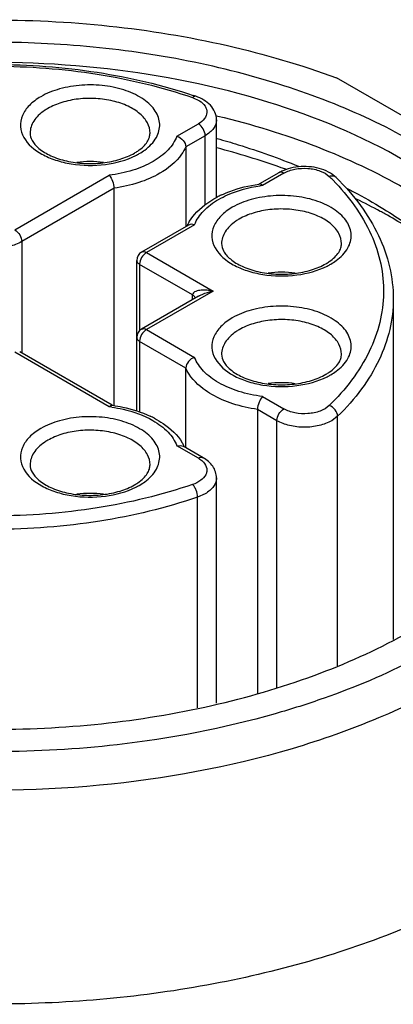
# Model space of a CAD drawing. Header units: inches. Extents: x 0 to 34, y 0 to 22.
# Tile 57 of 88: x 27.419 to 27.571, y 18.469 to 18.869. Entities that reach past the tile are written whole.
import ezdxf

# ---------------------------------------------------------------- set-up
doc = ezdxf.new("R2010")
doc.units = ezdxf.units.IN
doc.header["$LTSCALE"] = 1.87
doc.header["$MEASUREMENT"] = 0
doc.layers.get('0').update_dxf_attribs({"linetype": 'CONTINUOUS'})

msp = doc.modelspace()

# ---------------------------------------------------------------- linework, layer by layer
at = {"color": 7, "linetype": 'CONTINUOUS'}
for p, q in [((27.6259948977, 18.8007646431), (27.5483948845, 18.8455699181)), ((27.4897430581, 18.8376046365), (27.4925154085, 18.8362920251)), ((27.4994708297, 18.8302198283), (27.5000289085, 18.8300857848)), ((27.4833770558, 18.8218898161), (27.4920785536, 18.8269139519)), ((27.4994749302, 18.7967870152), (27.4994749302, 18.8285216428)), ((27.4948624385, 18.8220921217), (27.4869524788, 18.81752501)), ((27.4948624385, 18.7940416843), (27.4948624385, 18.8220921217)), ((27.4869524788, 18.81752501), (27.4869524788, 18.7851014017)), ((27.4173779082, 18.7837827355), (27.4557744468, 18.8059524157)), ((27.5249085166, 18.8070167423), (27.5169854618, 18.8024420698)), ((27.5268771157, 18.8068216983), (27.5181756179, 18.8017975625)), ((27.5286155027, 18.8085965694), (27.5264236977, 18.8077855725)), ((27.548141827, 18.8050770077), (27.5462303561, 18.8065977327)), ((27.4577667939, 18.8006735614), (27.4201617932, 18.7789609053)), ((27.4577667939, 18.7123050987), (27.4577667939, 18.8006735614)), ((27.4880401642, 18.7857294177), (27.4689990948, 18.7747353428)), ((27.4905730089, 18.785860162), (27.4709676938, 18.7745402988)), ((27.4891868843, 18.7860520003), (27.4880401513, 18.785729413)), ((27.4905730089, 18.785860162), (27.4891868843, 18.7860520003)), ((27.4201617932, 18.7789609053), (27.4201617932, 18.7336782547)), ((27.4709676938, 18.7745402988), (27.4981105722, 18.758868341)), ((27.467030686, 18.7099509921), (27.467030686, 18.7713258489)), ((27.4681838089, 18.7697185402), (27.4681838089, 18.7427103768)), ((27.4897589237, 18.7572613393), (27.4681838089, 18.7697185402)), ((27.4981105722, 18.758868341), (27.4709676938, 18.7431963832)), ((27.4897589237, 18.7553778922), (27.4897589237, 18.7572613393)), ((27.4922046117, 18.7567900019), (27.4689990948, 18.7433914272)), ((27.5714278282, 18.7556538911), (27.5714278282, 18.6170856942)), ((27.4709676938, 18.7431963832), (27.4905730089, 18.73187652)), ((27.4681838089, 18.738374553), (27.4681838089, 18.7095275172)), ((27.486997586, 18.7275117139), (27.4681838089, 18.738374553)), ((27.4557744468, 18.7117842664), (27.4173779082, 18.7339539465)), ((27.4569646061, 18.7124287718), (27.4193465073, 18.7341489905)), ((27.486997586, 18.6950881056), (27.486997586, 18.7275117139)), ((27.5181756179, 18.7159391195), (27.5268771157, 18.7109149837)), ((27.5161832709, 18.7106602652), (27.5161832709, 18.5950950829)), ((27.5240932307, 18.7060931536), (27.5161832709, 18.7106602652)), ((27.5240932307, 18.5975300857), (27.5240932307, 18.7060931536)), ((27.5487807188, 18.7078911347), (27.5463643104, 18.7060931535)), ((27.5487807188, 18.6063146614), (27.5487807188, 18.7078911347)), ((27.4833770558, 18.6958468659), (27.4847623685, 18.6960387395)), ((27.4920785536, 18.6908227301), (27.4833770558, 18.6958468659)), ((27.4847623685, 18.6960387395), (27.4859098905, 18.69571613)), ((27.4940471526, 18.6910177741), (27.4859099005, 18.6957161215)), ((27.4994749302, 18.5910737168), (27.4994749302, 18.6827861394)), ((27.4948624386, 18.6763566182), (27.4917484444, 18.6749614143)), ((27.4917484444, 18.589214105), (27.4917484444, 18.6749614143))]:
    msp.add_line(p, q, dxfattribs=at)
for centre, radius, start, end in [((27.4229567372, 18.6389702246), 0.210454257, 71.1317265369, 71.4196328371), ((27.4415401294, 18.814392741), 0.0216264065, 119.9583122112, 124.1444578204), ((27.4554166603, 18.8334784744), 0.0213323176, 299.978901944, 304.2129494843), ((27.4540509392, 18.839073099), 0.0280134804, 296.603374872, 299.9691496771), ((27.4154780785, 18.4966641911), 0.3313112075, 70.5498561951, 75.2976922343), ((27.4480008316, 18.7697053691), 0.0418372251, 82.4180324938, 97.4825817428), ((27.5329564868, 18.7930335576), 0.016133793, 113.8857010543, 119.9224196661), ((27.4206583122, 18.5116728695), 0.3154341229, 70.1579148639, 70.5293160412), ((27.5380565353, 18.7940631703), 0.0149641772, 56.8915244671, 62.0811998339), ((27.4776763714, 18.7360455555), 0.0969830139, 44.4361456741, 45.7149053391), ((27.5256018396, 18.7400348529), 0.0629543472, 97.8443443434, 98.0747637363), ((27.525628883, 18.7430480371), 0.0592204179, 97.2302110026, 98.2453736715), ((27.5192381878, 18.759983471), 0.0419348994, 115.1055333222, 117.7818991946), ((27.4461326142, 18.570113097), 0.2516372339, 61.5137561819, 63.9779453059), ((27.450997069, 18.5791442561), 0.2413793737, 61.0073603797, 61.5061917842), ((27.5045357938, 18.7772622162), 0.0189037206, 152.8375874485, 154.1115867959), ((27.5051926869, 18.7769175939), 0.0196454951, 148.6792201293, 152.8179453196), ((27.5194889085, 18.7693860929), 0.0216264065, 119.9583122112, 124.1444578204), ((27.4709666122, 18.7713264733), 0.0039359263, 119.9925085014, 180.0090899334), ((27.5333654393, 18.7884718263), 0.0213323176, 299.9789019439, 304.2129494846), ((27.5319997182, 18.7940664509), 0.0280134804, 296.603374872, 299.9691496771), ((27.5259496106, 18.724698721), 0.0418372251, 82.4180324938, 97.4825817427), ((27.4709661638, 18.7399828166), 0.003935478, 119.9887382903, 180.0128601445), ((27.5194889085, 18.7243794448), 0.0216264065, 119.9583122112, 124.1444578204), ((27.5333654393, 18.7434651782), 0.0213323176, 299.9789019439, 304.2129494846), ((27.5259496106, 18.6796920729), 0.0418372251, 82.4180324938, 97.4825817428), ((27.5319997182, 18.7490598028), 0.0280134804, 296.6033748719, 299.9691496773), ((27.4483209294, 18.6530327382), 0.0592224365, 81.7545523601, 82.7697906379), ((27.4483484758, 18.6500235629), 0.0629523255, 81.92519315, 82.1556288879), ((27.4547021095, 18.6699494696), 0.0419577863, 62.2967057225, 64.8567855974), ((27.4415401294, 18.6793727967), 0.0216264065, 119.9583122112, 124.1444578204), ((27.4687568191, 18.6869039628), 0.0196461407, 27.1821332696, 31.3199734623), ((27.4694140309, 18.687248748), 0.0189040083, 25.887999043, 27.1624964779), ((27.4554166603, 18.6984585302), 0.0213323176, 299.9789019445, 304.212949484), ((27.4540509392, 18.7040531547), 0.0280134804, 296.6033748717, 299.9691496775), ((27.4480008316, 18.6346854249), 0.0418372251, 82.4180324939, 97.4825817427)]:
    msp.add_arc(centre, radius, start, end, dxfattribs=at)
for points, knots in [([(27.3562876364, 18.8660410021), (27.3727721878, 18.8680297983), (27.4060242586, 18.8701022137), (27.4555388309, 18.8676837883), (27.5033469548, 18.8598637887), (27.5338901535, 18.8509494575), (27.5483948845, 18.8455699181)], [0, 0, 0, 0, 0.2556667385, 0.5117241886, 0.7617928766, 1, 1, 1, 1]), ([(27.5802351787, 18.8191488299), (27.569734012, 18.8252120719), (27.5469525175, 18.836070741), (27.50996488, 18.8481574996), (27.4699033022, 18.8563472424), (27.4279906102, 18.8603866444), (27.3854992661, 18.8601559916), (27.343724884, 18.8556611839), (27.303937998, 18.8470388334), (27.2673416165, 18.8345466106), (27.2350315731, 18.8185475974), (27.207966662, 18.7994826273), (27.1869652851, 18.7778341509), (27.1727556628, 18.7541111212), (27.1660484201, 18.7289633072), (27.1673552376, 18.7034015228), (27.1765525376, 18.6786310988), (27.1870304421, 18.6639402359), (27.1931692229, 18.6569644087)], [0, 0, 0, 0, 0.0658154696, 0.1364387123, 0.2107361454, 0.2873006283, 0.3645804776, 0.4409746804, 0.5149406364, 0.5850968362, 0.650340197, 0.7099854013, 0.7639373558, 0.8128899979, 0.8584721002, 0.9031295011, 0.9495644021, 1, 1, 1, 1]), ([(27.5760593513, 18.8119160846), (27.5585745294, 18.8220116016), (27.5189847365, 18.8383473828), (27.4544572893, 18.8512608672), (27.3862187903, 18.8531469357), (27.3299355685, 18.8452505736), (27.2879335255, 18.8331498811), (27.259516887, 18.8217001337), (27.2342721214, 18.8079688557), (27.2127262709, 18.7922238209), (27.1953384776, 18.7747616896), (27.1825096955, 18.755890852), (27.1746036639, 18.7359846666), (27.1728057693, 18.7221983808), (27.1728057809, 18.7154732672)], [0, 0, 0, 0, 0.1286231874, 0.2701513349, 0.4172398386, 0.5615206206, 0.6301712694, 0.6953098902, 0.7563057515, 0.8127882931, 0.8647310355, 0.9125452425, 0.9571568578, 1, 1, 1, 1]), ([(27.3280377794, 18.8384551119), (27.340737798, 18.8427243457), (27.3675705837, 18.8490354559), (27.4090262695, 18.852134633), (27.4504819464, 18.8490354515), (27.4773147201, 18.8427243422), (27.4900147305, 18.8384551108)], [0, 0, 0, 0, 0.2444042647, 0.5000001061, 0.7555958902, 1, 1, 1, 1]), ([(27.3283094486, 18.8376046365), (27.3409328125, 18.8419188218), (27.3676727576, 18.8482935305), (27.4090262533, 18.8514233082), (27.4503797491, 18.8482935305), (27.4771196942, 18.8419188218), (27.4897430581, 18.8376046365)], [0, 0, 0, 0, 0.2440600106, 0.5, 0.7559399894, 1, 1, 1, 1]), ([(27.474997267, 18.8213879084), (27.4754592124, 18.8222209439), (27.4761746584, 18.8239693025), (27.4764753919, 18.8267736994), (27.4759425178, 18.8295638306), (27.4746133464, 18.8322325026), (27.4725529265, 18.8347093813), (27.4687604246, 18.8378086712), (27.4625335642, 18.8407687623), (27.453923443, 18.8426811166), (27.4447003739, 18.8429259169), (27.4358243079, 18.8414810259), (27.4303476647, 18.839331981), (27.4279566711, 18.8379514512)], [0, 0, 0, 0, 0.0463350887, 0.0906630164, 0.1353282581, 0.1826033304, 0.2341606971, 0.290893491, 0.4197107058, 0.564973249, 0.7173251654, 0.8656989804, 1, 1, 1, 1]), ([(27.4279566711, 18.8379514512), (27.4262609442, 18.8369723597), (27.4232849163, 18.8348043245), (27.4201963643, 18.830546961), (27.4192831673, 18.8257413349), (27.4202595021, 18.8227314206), (27.4210023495, 18.8213914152)], [0, 0, 0, 0, 0.2935424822, 0.5448578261, 0.7703134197, 1, 1, 1, 1]), ([(27.4724098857, 18.8231638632), (27.4724103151, 18.8245718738), (27.4715600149, 18.827618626), (27.4682395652, 18.831395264), (27.463337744, 18.8343820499), (27.4572183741, 18.8364266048), (27.4503585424, 18.837390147), (27.4433058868, 18.8371949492), (27.4366383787, 18.8358610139), (27.4325474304, 18.8341728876), (27.4307405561, 18.833129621)], [0, 0, 0, 0, 0.0869384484, 0.186412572, 0.303806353, 0.4376217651, 0.5821218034, 0.7294383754, 0.8711719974, 1, 1, 1, 1]), ([(27.4910162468, 18.8381155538), (27.4909260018, 18.8381463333), (27.4904410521, 18.8381968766), (27.4900127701, 18.8378677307), (27.4897430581, 18.8376046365)], [0, 0, 0, 0, 0.201956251, 1, 1, 1, 1]), ([(27.4994749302, 18.8285216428), (27.4994749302, 18.8296056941), (27.4990029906, 18.8318098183), (27.4970913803, 18.8346069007), (27.4943314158, 18.8367495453), (27.4921650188, 18.8377230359), (27.4910162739, 18.8381156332)], [0, 0, 0, 0, 0.2389669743, 0.480859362, 0.7323916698, 1, 1, 1, 1]), ([(27.4925154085, 18.8362920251), (27.4934076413, 18.8357185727), (27.4946000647, 18.8346736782), (27.4954427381, 18.8328865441), (27.4956683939, 18.8310797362), (27.4946560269, 18.8287036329), (27.4930260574, 18.8274610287), (27.4920785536, 18.8269139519)], [0, 0, 0, 0, 0.2691904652, 0.3853062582, 0.4950488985, 0.7223134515, 1, 1, 1, 1]), ([(27.4294016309, 18.8322912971), (27.4285191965, 18.8316918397), (27.4269225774, 18.8304142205), (27.4250398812, 18.8281607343), (27.4238625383, 18.8257196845), (27.4235916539, 18.8239965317), (27.4235914, 18.8231638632)], [0, 0, 0, 0, 0.2848185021, 0.5425632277, 0.7776886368, 1, 1, 1, 1]), ([(27.5000289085, 18.8300857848), (27.5137716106, 18.8267730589), (27.5399056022, 18.8187904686), (27.5647083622, 18.8072194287), (27.5760593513, 18.8006655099)], [0, 0, 0, 0, 0.5188876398, 1, 1, 1, 1]), ([(27.4948624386, 18.8220921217), (27.4948624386, 18.8230462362), (27.4942104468, 18.8249302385), (27.4929048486, 18.8264368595), (27.4920785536, 18.8269139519)], [0, 0, 0, 0, 0.4999936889, 1, 1, 1, 1]), ([(27.4994749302, 18.8285216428), (27.4994749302, 18.8279217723), (27.4992532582, 18.8266714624), (27.4983054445, 18.8249293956), (27.4968071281, 18.8233546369), (27.495553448, 18.8224911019), (27.4948624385, 18.8220921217)], [0, 0, 0, 0, 0.2177903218, 0.4509221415, 0.7103047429, 1, 1, 1, 1]), ([(27.4210023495, 18.8213914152), (27.4226173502, 18.8184781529), (27.4270618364, 18.8148773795), (27.4340242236, 18.8119554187), (27.4426963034, 18.8099027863), (27.4539524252, 18.8097526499), (27.4627543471, 18.8120989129), (27.466595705, 18.8140254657)], [0, 0, 0, 0, 0.2020135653, 0.3251235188, 0.4591399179, 0.7393749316, 1, 1, 1, 1]), ([(27.423591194, 18.8231638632), (27.423591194, 18.8221292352), (27.4241105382, 18.8204278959), (27.4255439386, 18.8184174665), (27.4279278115, 18.8160935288), (27.4322130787, 18.8135885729), (27.438512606, 18.8115514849), (27.4456977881, 18.8105879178), (27.4530933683, 18.810816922), (27.4600158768, 18.8122080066), (27.4642378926, 18.8139389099), (27.4660760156, 18.8150002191)], [0, 0, 0, 0, 0.0643545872, 0.105174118, 0.1531968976, 0.2702926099, 0.4098588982, 0.562795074, 0.7189538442, 0.8679780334, 1, 1, 1, 1]), ([(27.4674111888, 18.8158376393), (27.468226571, 18.8163935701), (27.4696536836, 18.8175273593), (27.4712699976, 18.8194436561), (27.4722076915, 18.8213261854), (27.4724100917, 18.8225869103), (27.4724100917, 18.8231638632)], [0, 0, 0, 0, 0.3219663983, 0.5909319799, 0.8117685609, 1, 1, 1, 1]), ([(27.4680446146, 18.8148051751), (27.4688136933, 18.8152492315), (27.4715063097, 18.8169861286), (27.4738704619, 18.819355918), (27.474997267, 18.8213879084)], [0, 0, 0, 0, 0.2765216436, 1, 1, 1, 1]), ([(27.4833770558, 18.8218898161), (27.4825934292, 18.8198308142), (27.4797918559, 18.8157654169), (27.4758754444, 18.8128995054), (27.4736362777, 18.811604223)], [0, 0, 0, 0, 0.4599429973, 1, 1, 1, 1]), ([(27.4833770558, 18.8218898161), (27.4843435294, 18.8215843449), (27.4860366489, 18.8204080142), (27.4869524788, 18.8184755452), (27.4869524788, 18.81752501)], [0, 0, 0, 0, 0.5160539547, 1, 1, 1, 1]), ([(27.4869524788, 18.81752501), (27.4865001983, 18.8164834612), (27.4839734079, 18.8120491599), (27.4798156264, 18.8087447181), (27.4764095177, 18.8067762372)], [0, 0, 0, 0, 0.2239872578, 1, 1, 1, 1]), ([(27.4997509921, 18.8209254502), (27.5026158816, 18.8201261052), (27.5138001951, 18.8168415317), (27.524806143, 18.8129399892), (27.5328438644, 18.8096575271)], [0, 0, 0, 0, 0.2551646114, 1, 1, 1, 1]), ([(27.4736362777, 18.811604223), (27.4710486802, 18.8101073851), (27.465207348, 18.8076623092), (27.4590337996, 18.8063659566), (27.4557744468, 18.8059524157)], [0, 0, 0, 0, 0.4764027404, 1, 1, 1, 1]), ([(27.545063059, 18.8072856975), (27.5426352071, 18.8085746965), (27.5370363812, 18.8099550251), (27.5313403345, 18.8094204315), (27.5286155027, 18.8085965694)], [0, 0, 0, 0, 0.4912570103, 1, 1, 1, 1]), ([(27.4557744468, 18.8059524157), (27.456403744, 18.8052886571), (27.4572985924, 18.8035500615), (27.4577667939, 18.8016650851), (27.4577667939, 18.8006735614)], [0, 0, 0, 0, 0.4798364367, 1, 1, 1, 1]), ([(27.4764095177, 18.8067762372), (27.4736971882, 18.8052087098), (27.4676050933, 18.8026127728), (27.4611660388, 18.8011656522), (27.4577667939, 18.8006735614)], [0, 0, 0, 0, 0.4770099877, 1, 1, 1, 1]), ([(27.5268771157, 18.8068216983), (27.526551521, 18.8070096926), (27.5259008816, 18.8072800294), (27.5251742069, 18.8071701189), (27.5249086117, 18.8070167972)], [0, 0, 0, 0, 0.550756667, 1, 1, 1, 1]), ([(27.5268771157, 18.8068216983), (27.5282655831, 18.807623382), (27.5315354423, 18.8087085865), (27.5366561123, 18.8089864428), (27.5415199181, 18.8080326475), (27.5443657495, 18.806474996), (27.5453927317, 18.8054732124)], [0, 0, 0, 0, 0.2461221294, 0.5180210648, 0.7797636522, 1, 1, 1, 1]), ([(27.5481417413, 18.8050769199), (27.5478237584, 18.8053871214), (27.5468724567, 18.8058024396), (27.5458830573, 18.805640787), (27.5453927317, 18.8054732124)], [0, 0, 0, 0, 0.4615840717, 1, 1, 1, 1]), ([(27.5003137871, 18.7961457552), (27.5015034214, 18.7968339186), (27.5068074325, 18.7994877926), (27.5126363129, 18.8010041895), (27.5171359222, 18.8016562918)], [0, 0, 0, 0, 0.2321139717, 1, 1, 1, 1]), ([(27.5014457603, 18.7979566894), (27.5025972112, 18.7984965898), (27.507515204, 18.800544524), (27.5127479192, 18.8017959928), (27.5167589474, 18.802365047)], [0, 0, 0, 0, 0.2389176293, 1, 1, 1, 1]), ([(27.5181756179, 18.8017975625), (27.5180800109, 18.8018984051), (27.5177641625, 18.8021984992), (27.5173125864, 18.802441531), (27.5170097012, 18.8024000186)], [0, 0, 0, 0, 0.3124969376, 1, 1, 1, 1]), ([(27.5469252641, 18.8039447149), (27.55324735, 18.7974962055), (27.5612788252, 18.7865883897), (27.5667411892, 18.7701815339), (27.5679498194, 18.7579664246), (27.5663263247, 18.7457717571), (27.5603049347, 18.7294214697), (27.5519254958, 18.7186359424), (27.5453927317, 18.7122634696)], [0, 0, 0, 0, 0.2618637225, 0.3817502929, 0.4980570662, 0.6146560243, 0.7353679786, 1, 1, 1, 1]), ([(27.548141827, 18.8050770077), (27.5517606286, 18.8015469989), (27.5582860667, 18.7941739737), (27.5657657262, 18.7818847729), (27.5703807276, 18.7689550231), (27.5714278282, 18.7600355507), (27.5714278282, 18.7556538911)], [0, 0, 0, 0, 0.2705913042, 0.524280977, 0.7654690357, 1, 1, 1, 1]), ([(27.552946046, 18.7763812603), (27.5534079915, 18.7772142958), (27.5541234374, 18.7789626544), (27.5544241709, 18.7817670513), (27.5538912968, 18.7845571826), (27.5525621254, 18.7872258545), (27.5505017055, 18.7897027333), (27.5467092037, 18.7928020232), (27.5404823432, 18.7957621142), (27.531872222, 18.7976744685), (27.5226491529, 18.7979192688), (27.5137730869, 18.7964743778), (27.5082964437, 18.7943253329), (27.5059054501, 18.7929448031)], [0, 0, 0, 0, 0.0463350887, 0.0906630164, 0.1353282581, 0.1826033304, 0.2341606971, 0.290893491, 0.4197107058, 0.564973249, 0.7173251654, 0.8656989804, 1, 1, 1, 1]), ([(27.552685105, 18.8005744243), (27.5540751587, 18.799863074), (27.5595100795, 18.7970138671), (27.5648314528, 18.7939466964), (27.568716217, 18.7915304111)], [0, 0, 0, 0, 0.2544640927, 1, 1, 1, 1]), ([(27.4884101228, 18.7871298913), (27.4890246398, 18.7881405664), (27.4920298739, 18.7922282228), (27.49626957, 18.7952801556), (27.4996920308, 18.7970844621)], [0, 0, 0, 0, 0.2341418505, 1, 1, 1, 1]), ([(27.4905730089, 18.785860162), (27.4913566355, 18.787919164), (27.4941582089, 18.7919845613), (27.4980746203, 18.7948504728), (27.5003137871, 18.7961457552)], [0, 0, 0, 0, 0.4599429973, 1, 1, 1, 1]), ([(27.5059054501, 18.7929448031), (27.5042097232, 18.7919657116), (27.5012336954, 18.7897976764), (27.4981451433, 18.7855403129), (27.4972319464, 18.7807346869), (27.4982082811, 18.7777247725), (27.4989511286, 18.7763847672)], [0, 0, 0, 0, 0.2935424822, 0.5448578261, 0.7703134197, 1, 1, 1, 1]), ([(27.5503586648, 18.7781572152), (27.5503590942, 18.7795652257), (27.5495087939, 18.7826119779), (27.5461883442, 18.7863886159), (27.541286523, 18.7893754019), (27.5351671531, 18.7914199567), (27.5283073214, 18.792383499), (27.5212546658, 18.7921883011), (27.5145871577, 18.7908543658), (27.5104962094, 18.7891662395), (27.5086893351, 18.7881229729)], [0, 0, 0, 0, 0.0869384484, 0.186412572, 0.303806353, 0.4376217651, 0.5821218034, 0.7294383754, 0.8711719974, 1, 1, 1, 1]), ([(27.5900144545, 18.7763385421), (27.5882969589, 18.7775805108), (27.5811739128, 18.7825594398), (27.5737399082, 18.7870897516), (27.56799299, 18.7902744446)], [0, 0, 0, 0, 0.2439055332, 1, 1, 1, 1]), ([(27.568716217, 18.7915304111), (27.5747456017, 18.7877801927), (27.5860695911, 18.7798960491), (27.6053623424, 18.7627590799), (27.6201810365, 18.7429776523), (27.6284245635, 18.7214621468), (27.6311583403, 18.7053805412), (27.6304853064, 18.6892097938), (27.6278216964, 18.678739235), (27.6259980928, 18.6736433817)], [0, 0, 0, 0, 0.1498317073, 0.2902906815, 0.5440329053, 0.6608852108, 0.7738001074, 0.8857920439, 1, 1, 1, 1]), ([(27.5073504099, 18.787284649), (27.5064679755, 18.7866851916), (27.5048713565, 18.7854075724), (27.5029886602, 18.7831540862), (27.5018113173, 18.7807130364), (27.501540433, 18.7789898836), (27.501540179, 18.7781572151)], [0, 0, 0, 0, 0.2848185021, 0.5425632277, 0.7776886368, 1, 1, 1, 1]), ([(27.4173779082, 18.7837827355), (27.4182042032, 18.7833056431), (27.4195098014, 18.7817990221), (27.4201617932, 18.7799150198), (27.4201617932, 18.7789609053)], [0, 0, 0, 0, 0.5000063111, 1, 1, 1, 1]), ([(27.4201617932, 18.7789609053), (27.4185808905, 18.7780481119), (27.4149044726, 18.7767160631), (27.4090262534, 18.7760778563), (27.4031480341, 18.7767160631), (27.3994716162, 18.7780481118), (27.3978907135, 18.7789609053)], [0, 0, 0, 0, 0.2372383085, 0.5, 0.7627616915, 1, 1, 1, 1]), ([(27.5015399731, 18.7781572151), (27.5015399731, 18.7771225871), (27.5020593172, 18.7754212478), (27.5034927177, 18.7734108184), (27.5058765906, 18.7710868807), (27.5101618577, 18.7685819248), (27.516461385, 18.7665448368), (27.5236465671, 18.7655812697), (27.5310421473, 18.765810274), (27.5379646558, 18.7672013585), (27.5421866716, 18.7689322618), (27.5440247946, 18.769993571)], [0, 0, 0, 0, 0.0643545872, 0.105174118, 0.1531968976, 0.2702926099, 0.4098588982, 0.562795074, 0.7189538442, 0.8679780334, 1, 1, 1, 1]), ([(27.5453599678, 18.7708309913), (27.54617535, 18.771386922), (27.5476024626, 18.7725207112), (27.5492187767, 18.774437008), (27.5501564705, 18.7763195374), (27.5503588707, 18.7775802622), (27.5503588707, 18.7781572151)], [0, 0, 0, 0, 0.3219663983, 0.5909319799, 0.8117685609, 1, 1, 1, 1]), ([(27.4709676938, 18.7745402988), (27.470141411, 18.7740632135), (27.4688358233, 18.7725566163), (27.4681838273, 18.7706726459), (27.4681838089, 18.7697185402)], [0, 0, 0, 0, 0.5000049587, 1, 1, 1, 1]), ([(27.4689990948, 18.7747353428), (27.4692646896, 18.7748886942), (27.4699914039, 18.7749986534), (27.4706420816, 18.7747283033), (27.4709676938, 18.7745402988)], [0, 0, 0, 0, 0.4492417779, 1, 1, 1, 1]), ([(27.4989511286, 18.7763847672), (27.5005661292, 18.7734715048), (27.5050106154, 18.7698707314), (27.5119730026, 18.7669487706), (27.5206450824, 18.7648961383), (27.5319012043, 18.7647460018), (27.5407031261, 18.7670922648), (27.5445444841, 18.7690188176)], [0, 0, 0, 0, 0.2020135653, 0.3251235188, 0.4591399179, 0.7393749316, 1, 1, 1, 1]), ([(27.5459933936, 18.769798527), (27.5467624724, 18.7702425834), (27.5494550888, 18.7719794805), (27.5518192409, 18.7743492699), (27.552946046, 18.7763812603)], [0, 0, 0, 0, 0.2765216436, 1, 1, 1, 1]), ([(27.4681838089, 18.7697184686), (27.4678582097, 18.7699064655), (27.4672987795, 18.7703348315), (27.467030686, 18.7710191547), (27.467030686, 18.7713258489)], [0, 0, 0, 0, 0.5507429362, 1, 1, 1, 1]), ([(27.4981105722, 18.758868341), (27.4973007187, 18.7590244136), (27.4960800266, 18.7591930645), (27.494455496, 18.7592627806), (27.4932688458, 18.7592236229), (27.4921212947, 18.759075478), (27.4910545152, 18.7587730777), (27.4901069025, 18.7582701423), (27.489758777, 18.7575918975), (27.489758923, 18.7572613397)], [0, 0, 0, 0, 0.269374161, 0.4012932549, 0.5307161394, 0.6568010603, 0.7780628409, 0.8920361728, 1, 1, 1, 1]), ([(27.4908691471, 18.7559851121), (27.4908358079, 18.7561146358), (27.4906137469, 18.7566509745), (27.4901397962, 18.7570417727), (27.4897591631, 18.7572614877)], [0, 0, 0, 0, 0.2333148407, 1, 1, 1, 1]), ([(27.4922046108, 18.7567900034), (27.4926637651, 18.7570551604), (27.4945446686, 18.7579813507), (27.4965770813, 18.758569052), (27.4981105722, 18.758868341)], [0, 0, 0, 0, 0.2533724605, 1, 1, 1, 1]), ([(27.5714276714, 18.7556538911), (27.5714276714, 18.7514621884), (27.570419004, 18.742904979), (27.5659616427, 18.7304539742), (27.5586880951, 18.7185307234), (27.5523231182, 18.7113466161), (27.5487807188, 18.7078911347)], [0, 0, 0, 0, 0.2318983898, 0.4717330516, 0.7262259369, 1, 1, 1, 1]), ([(27.552946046, 18.7313746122), (27.5534079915, 18.7322076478), (27.5541234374, 18.7339560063), (27.5544241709, 18.7367604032), (27.5538912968, 18.7395505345), (27.5525621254, 18.7422192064), (27.5505017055, 18.7446960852), (27.5467092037, 18.7477953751), (27.5404823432, 18.7507554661), (27.531872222, 18.7526678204), (27.5226491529, 18.7529126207), (27.5137730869, 18.7514677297), (27.5082964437, 18.7493186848), (27.5059054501, 18.747938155)], [0, 0, 0, 0, 0.0463350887, 0.0906630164, 0.1353282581, 0.1826033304, 0.2341606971, 0.290893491, 0.4197107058, 0.564973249, 0.7173251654, 0.8656989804, 1, 1, 1, 1]), ([(27.5059054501, 18.747938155), (27.5042097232, 18.7469590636), (27.5012336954, 18.7447910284), (27.4981451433, 18.7405336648), (27.4972319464, 18.7357280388), (27.4982082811, 18.7327181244), (27.4989511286, 18.7313781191)], [0, 0, 0, 0, 0.2935424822, 0.5448578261, 0.7703134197, 1, 1, 1, 1]), ([(27.5503586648, 18.7331505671), (27.5503590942, 18.7345585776), (27.5495087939, 18.7376053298), (27.5461883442, 18.7413819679), (27.541286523, 18.7443687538), (27.5351671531, 18.7464133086), (27.5283073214, 18.7473768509), (27.5212546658, 18.7471816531), (27.5145871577, 18.7458477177), (27.5104962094, 18.7441595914), (27.5086893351, 18.7431163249)], [0, 0, 0, 0, 0.0869384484, 0.186412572, 0.303806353, 0.4376217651, 0.5821218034, 0.7294383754, 0.8711719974, 1, 1, 1, 1]), ([(27.4709676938, 18.7431963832), (27.4701413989, 18.7427192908), (27.4688358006, 18.7412126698), (27.4681838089, 18.7393286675), (27.4681838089, 18.738374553)], [0, 0, 0, 0, 0.5000063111, 1, 1, 1, 1]), ([(27.4689990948, 18.7433914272), (27.4692646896, 18.7435447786), (27.4699914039, 18.7436547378), (27.4706420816, 18.7433843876), (27.4709676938, 18.7431963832)], [0, 0, 0, 0, 0.4492417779, 1, 1, 1, 1]), ([(27.5073504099, 18.7422780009), (27.5064679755, 18.7416785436), (27.5048713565, 18.7404009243), (27.5029886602, 18.7381474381), (27.5018113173, 18.7357063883), (27.501540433, 18.7339832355), (27.501540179, 18.733150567)], [0, 0, 0, 0, 0.2848185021, 0.5425632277, 0.7776886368, 1, 1, 1, 1]), ([(27.4681838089, 18.738374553), (27.4678582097, 18.7385625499), (27.4672987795, 18.7389909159), (27.467030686, 18.7396752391), (27.467030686, 18.7399819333)], [0, 0, 0, 0, 0.5507429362, 1, 1, 1, 1]), ([(27.5015399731, 18.7331505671), (27.5015399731, 18.7321159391), (27.5020593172, 18.7304145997), (27.5034927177, 18.7284041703), (27.5058765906, 18.7260802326), (27.5101618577, 18.7235752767), (27.516461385, 18.7215381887), (27.5236465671, 18.7205746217), (27.5310421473, 18.7208036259), (27.5379646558, 18.7221947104), (27.5421866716, 18.7239256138), (27.5440247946, 18.7249869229)], [0, 0, 0, 0, 0.0643545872, 0.105174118, 0.1531968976, 0.2702926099, 0.4098588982, 0.562795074, 0.7189538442, 0.8679780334, 1, 1, 1, 1]), ([(27.5453599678, 18.7258243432), (27.54617535, 18.7263802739), (27.5476024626, 18.7275140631), (27.5492187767, 18.7294303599), (27.5501564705, 18.7313128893), (27.5503588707, 18.7325736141), (27.5503588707, 18.7331505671)], [0, 0, 0, 0, 0.3219663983, 0.5909319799, 0.8117685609, 1, 1, 1, 1]), ([(27.4905730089, 18.73187652), (27.4896065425, 18.731571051), (27.4879134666, 18.7303946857), (27.486997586, 18.7284622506), (27.486997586, 18.7275117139)], [0, 0, 0, 0, 0.5160516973, 1, 1, 1, 1]), ([(27.5003615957, 18.7215633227), (27.4981112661, 18.7228602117), (27.4941754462, 18.7257310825), (27.4913593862, 18.7298102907), (27.4905730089, 18.73187652)], [0, 0, 0, 0, 0.5401900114, 1, 1, 1, 1]), ([(27.4989511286, 18.7313781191), (27.5005661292, 18.7284648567), (27.5050106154, 18.7248640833), (27.5119730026, 18.7219421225), (27.5206450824, 18.7198894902), (27.5319012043, 18.7197393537), (27.5407031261, 18.7220856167), (27.5445444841, 18.7240121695)], [0, 0, 0, 0, 0.2020135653, 0.3251235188, 0.4591399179, 0.7393749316, 1, 1, 1, 1]), ([(27.5459933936, 18.7247918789), (27.5467624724, 18.7252359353), (27.5494550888, 18.7269728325), (27.5518192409, 18.7293426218), (27.552946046, 18.7313746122)], [0, 0, 0, 0, 0.2765216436, 1, 1, 1, 1]), ([(27.4975803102, 18.716739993), (27.4963447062, 18.7174520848), (27.492105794, 18.7202127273), (27.4884518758, 18.7241626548), (27.486997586, 18.7275117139)], [0, 0, 0, 0, 0.2808799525, 1, 1, 1, 1]), ([(27.5181756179, 18.7159391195), (27.5149265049, 18.7163513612), (27.5087708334, 18.7176424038), (27.5029447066, 18.7200746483), (27.5003615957, 18.7215633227)], [0, 0, 0, 0, 0.5234780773, 1, 1, 1, 1]), ([(27.5161832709, 18.7106602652), (27.5127924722, 18.7111511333), (27.5063682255, 18.7125936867), (27.5002887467, 18.7151790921), (27.4975803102, 18.716739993)], [0, 0, 0, 0, 0.5229022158, 1, 1, 1, 1]), ([(27.5181756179, 18.7159391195), (27.5175463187, 18.7152753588), (27.5166515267, 18.7135367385), (27.5161832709, 18.7116517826), (27.5161832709, 18.7106602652)], [0, 0, 0, 0, 0.479838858, 1, 1, 1, 1]), ([(27.4557744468, 18.7117842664), (27.4558700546, 18.7118851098), (27.4561859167, 18.7121851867), (27.4566374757, 18.7124282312), (27.456940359, 18.7123867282)], [0, 0, 0, 0, 0.312500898, 1, 1, 1, 1]), ([(27.4568142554, 18.7116429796), (27.4583705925, 18.7114174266), (27.4641682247, 18.7103390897), (27.4698383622, 18.7083212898), (27.4735884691, 18.7061600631)], [0, 0, 0, 0, 0.2665011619, 1, 1, 1, 1]), ([(27.4571911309, 18.7123517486), (27.4585652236, 18.7121568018), (27.4638151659, 18.7112342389), (27.4689598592, 18.7096080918), (27.4725292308, 18.7079316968)], [0, 0, 0, 0, 0.2603220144, 1, 1, 1, 1]), ([(27.5240932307, 18.7060931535), (27.5240932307, 18.7070472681), (27.5247452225, 18.7089312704), (27.5260508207, 18.7104378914), (27.5268771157, 18.7109149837)], [0, 0, 0, 0, 0.4999936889, 1, 1, 1, 1]), ([(27.5453927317, 18.7122634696), (27.5443657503, 18.7112616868), (27.5415199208, 18.7097040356), (27.5366561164, 18.7087502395), (27.5315354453, 18.7090280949), (27.5282655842, 18.7101132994), (27.5268771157, 18.7109149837)], [0, 0, 0, 0, 0.2202361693, 0.4819786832, 0.7538776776, 1, 1, 1, 1]), ([(27.5487807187, 18.7078911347), (27.5487807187, 18.7088225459), (27.5479457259, 18.7107206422), (27.5463304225, 18.7119430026), (27.5453927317, 18.7122634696)], [0, 0, 0, 0, 0.4845165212, 1, 1, 1, 1]), ([(27.474997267, 18.6863679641), (27.4754592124, 18.6872009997), (27.4761746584, 18.6889493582), (27.4764753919, 18.6917537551), (27.4759425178, 18.6945438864), (27.4746133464, 18.6972125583), (27.4725529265, 18.6996894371), (27.4687604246, 18.702788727), (27.4625335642, 18.705748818), (27.453923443, 18.7076611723), (27.4447003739, 18.7079059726), (27.4358243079, 18.7064610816), (27.4303476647, 18.7043120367), (27.4279566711, 18.702931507)], [0, 0, 0, 0, 0.0463350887, 0.0906630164, 0.1353282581, 0.1826033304, 0.2341606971, 0.290893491, 0.4197107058, 0.564973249, 0.7173251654, 0.8656989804, 1, 1, 1, 1]), ([(27.4735884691, 18.7061600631), (27.4758387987, 18.7048631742), (27.4797746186, 18.7019923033), (27.4825906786, 18.6979130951), (27.4833770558, 18.6958468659)], [0, 0, 0, 0, 0.5401900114, 1, 1, 1, 1]), ([(27.4742079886, 18.7070975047), (27.4754166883, 18.7064624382), (27.4797710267, 18.7038933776), (27.4836178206, 18.7002779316), (27.4855400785, 18.6971163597)], [0, 0, 0, 0, 0.2695470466, 1, 1, 1, 1]), ([(27.5463643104, 18.7060931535), (27.5447834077, 18.7051803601), (27.5411069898, 18.7038483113), (27.5352287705, 18.7032101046), (27.5293505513, 18.7038483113), (27.5256741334, 18.7051803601), (27.5240932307, 18.7060931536)], [0, 0, 0, 0, 0.2372383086, 0.5000000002, 0.7627616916, 1, 1, 1, 1]), ([(27.4279566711, 18.702931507), (27.4262609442, 18.7019524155), (27.4232849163, 18.6997843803), (27.4201963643, 18.6955270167), (27.4192831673, 18.6907213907), (27.4202595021, 18.6877114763), (27.4210023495, 18.686371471)], [0, 0, 0, 0, 0.2935424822, 0.5448578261, 0.7703134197, 1, 1, 1, 1]), ([(27.4724098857, 18.688143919), (27.4724103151, 18.6895519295), (27.4715600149, 18.6925986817), (27.4682395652, 18.6963753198), (27.463337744, 18.6993621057), (27.4572183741, 18.7014066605), (27.4503585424, 18.7023702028), (27.4433058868, 18.702175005), (27.4366383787, 18.7008410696), (27.4325474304, 18.6991529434), (27.4307405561, 18.6981096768)], [0, 0, 0, 0, 0.0869384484, 0.186412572, 0.303806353, 0.4376217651, 0.5821218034, 0.7294383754, 0.8711719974, 1, 1, 1, 1]), ([(27.4294016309, 18.6972713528), (27.4285191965, 18.6966718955), (27.4269225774, 18.6953942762), (27.4250398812, 18.69314079), (27.4238625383, 18.6906997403), (27.4235916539, 18.6889765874), (27.4235914, 18.688143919)], [0, 0, 0, 0, 0.2848185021, 0.5425632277, 0.7776886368, 1, 1, 1, 1]), ([(27.4941995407, 18.6891537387), (27.4948195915, 18.6884676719), (27.4955433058, 18.6872060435), (27.4955621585, 18.6853743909), (27.4949554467, 18.6835497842), (27.4929995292, 18.6815157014), (27.4909244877, 18.6805358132), (27.4897430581, 18.6801320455)], [0, 0, 0, 0, 0.2275406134, 0.3334534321, 0.4428179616, 0.6927913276, 1, 1, 1, 1]), ([(27.4920785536, 18.6908227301), (27.4924041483, 18.6910107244), (27.4930547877, 18.6912810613), (27.4937814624, 18.6911711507), (27.4940470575, 18.6910178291)], [0, 0, 0, 0, 0.550756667, 1, 1, 1, 1]), ([(27.4920785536, 18.6908227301), (27.4922859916, 18.690702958), (27.4930512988, 18.6902269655), (27.4937556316, 18.6896449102), (27.4941995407, 18.6891537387)], [0, 0, 0, 0, 0.2656813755, 1, 1, 1, 1]), ([(27.4994749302, 18.6827861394), (27.4994749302, 18.6836271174), (27.4991983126, 18.6853223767), (27.4976249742, 18.6884109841), (27.4955558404, 18.6901466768), (27.4940471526, 18.6910177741)], [0, 0, 0, 0, 0.2455427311, 0.4913510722, 1, 1, 1, 1]), ([(27.4210023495, 18.686371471), (27.4226173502, 18.6834582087), (27.4270618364, 18.6798574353), (27.4340242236, 18.6769354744), (27.4426963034, 18.6748828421), (27.4539524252, 18.6747327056), (27.4627543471, 18.6770789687), (27.466595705, 18.6790055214)], [0, 0, 0, 0, 0.2020135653, 0.3251235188, 0.4591399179, 0.7393749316, 1, 1, 1, 1]), ([(27.423591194, 18.688143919), (27.423591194, 18.687109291), (27.4241105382, 18.6854079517), (27.4255439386, 18.6833975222), (27.4279278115, 18.6810735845), (27.4322130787, 18.6785686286), (27.438512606, 18.6765315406), (27.4456977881, 18.6755679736), (27.4530933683, 18.6757969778), (27.4600158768, 18.6771880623), (27.4642378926, 18.6789189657), (27.4660760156, 18.6799802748)], [0, 0, 0, 0, 0.0643545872, 0.105174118, 0.1531968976, 0.2702926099, 0.4098588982, 0.562795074, 0.7189538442, 0.8679780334, 1, 1, 1, 1]), ([(27.4674111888, 18.6808176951), (27.468226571, 18.6813736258), (27.4696536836, 18.682507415), (27.4712699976, 18.6844237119), (27.4722076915, 18.6863062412), (27.4724100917, 18.687566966), (27.4724100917, 18.688143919)], [0, 0, 0, 0, 0.3219663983, 0.5909319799, 0.8117685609, 1, 1, 1, 1]), ([(27.4680446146, 18.6797852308), (27.4688136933, 18.6802292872), (27.4715063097, 18.6819661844), (27.4738704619, 18.6843359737), (27.474997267, 18.6863679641)], [0, 0, 0, 0, 0.2765216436, 1, 1, 1, 1]), ([(27.4994749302, 18.6827861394), (27.4994749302, 18.6821862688), (27.4992532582, 18.6809359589), (27.4983054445, 18.6791938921), (27.4968071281, 18.6776191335), (27.4955534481, 18.6767555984), (27.4948624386, 18.6763566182)], [0, 0, 0, 0, 0.2177903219, 0.4509221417, 0.7103047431, 1, 1, 1, 1]), ([(27.4897430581, 18.6801320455), (27.4771196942, 18.6758178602), (27.4503797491, 18.6694431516), (27.4090262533, 18.6663133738), (27.3676727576, 18.6694431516), (27.3409328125, 18.6758178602), (27.3283094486, 18.6801320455)], [0, 0, 0, 0, 0.2440600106, 0.5, 0.7559399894, 1, 1, 1, 1]), ([(27.4917484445, 18.6749614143), (27.4917484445, 18.6759300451), (27.4913969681, 18.6773956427), (27.4905877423, 18.6790929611), (27.4900425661, 18.6798398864), (27.4897430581, 18.6801320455)], [0, 0, 0, 0, 0.5149557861, 0.7775626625, 1, 1, 1, 1]), ([(27.4917484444, 18.6749614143), (27.4788114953, 18.6705400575), (27.4514072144, 18.6640069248), (27.4090262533, 18.6607993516), (27.3666452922, 18.6640069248), (27.3392410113, 18.6705400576), (27.3263040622, 18.6749614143)], [0, 0, 0, 0, 0.2440592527, 0.5, 0.7559407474, 1, 1, 1, 1]), ([(27.2399243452, 18.6202393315), (27.2515892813, 18.6136674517), (27.2769998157, 18.6020811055), (27.3182554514, 18.5897656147), (27.3628073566, 18.5821899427), (27.409034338, 18.5796357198), (27.4552610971, 18.5821919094), (27.4998129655, 18.5897689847), (27.54106637, 18.6020869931), (27.5664754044, 18.6136734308), (27.5781385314, 18.6202453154)], [0, 0, 0, 0, 0.1144848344, 0.2377155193, 0.3672275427, 0.5000061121, 0.6327843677, 0.7622957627, 0.8855286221, 1, 1, 1, 1]), ([(27.5913707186, 18.6150115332), (27.5877032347, 18.612893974), (27.5722031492, 18.6044781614), (27.5558833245, 18.5976071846), (27.5432457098, 18.5931593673)], [0, 0, 0, 0, 0.240178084, 1, 1, 1, 1]), ([(27.5969384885, 18.6006615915), (27.5868101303, 18.5948136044), (27.5650245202, 18.5841761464), (27.5170504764, 18.5673127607), (27.4510975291, 18.5552272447), (27.36995725, 18.554958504), (27.3162098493, 18.5644360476), (27.2905815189, 18.5718035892)], [0, 0, 0, 0, 0.1114414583, 0.2302739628, 0.483758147, 0.7459060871, 1, 1, 1, 1]), ([(27.4589803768, 18.5742221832), (27.4427055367, 18.5723665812), (27.409911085, 18.5705042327), (27.3611170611, 18.5730814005), (27.3140324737, 18.5809059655), (27.2839510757, 18.5897187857), (27.2696576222, 18.5950199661)], [0, 0, 0, 0, 0.2558967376, 0.5119089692, 0.7618413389, 1, 1, 1, 1]), ([(27.5432457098, 18.5931593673), (27.5366808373, 18.5908488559), (27.5091934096, 18.5821381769), (27.4807035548, 18.5766989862), (27.4589803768, 18.5742221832)], [0, 0, 0, 0, 0.2414555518, 1, 1, 1, 1]), ([(27.6137808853, 18.5181818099), (27.6029165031, 18.5118132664), (27.5795199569, 18.5002135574), (27.5416431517, 18.4866609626), (27.5006095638, 18.476636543), (27.4573989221, 18.4703802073), (27.4130357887, 18.4680383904), (27.3685759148, 18.4696676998), (27.3250845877, 18.4752276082), (27.2968407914, 18.4815991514), (27.2831465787, 18.4854514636)], [0, 0, 0, 0, 0.1110358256, 0.2295198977, 0.3540414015, 0.4828398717, 0.6139294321, 0.7452098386, 0.8745715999, 1, 1, 1, 1])]:
    msp.add_open_spline(points, degree=3, knots=knots, dxfattribs=at)

doc.saveas('drawing.dxf')
